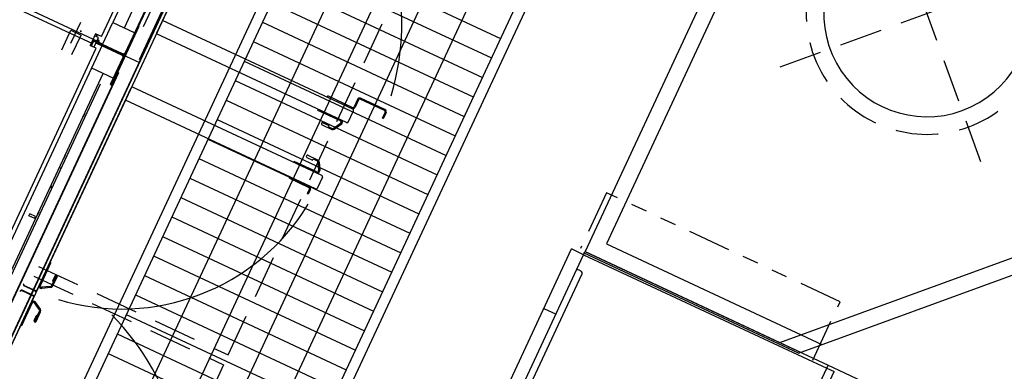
# Model space of a CAD drawing. Header units: inches. Extents: x -119 to 3951, y 0 to 4293.
# Tile 29 of 68: x 220 to 312, y 3229 to 3262. Entities that reach past the tile are written whole.
import ezdxf

# ---------------------------------------------------------------- set-up
doc = ezdxf.new("R2010")
doc.units = ezdxf.units.IN
doc.header["$LTSCALE"] = 48
doc.header["$MEASUREMENT"] = 0
for name, pattern in [('A1-DASH', [0.2383, 0.0833, -0.031, 0.031, -0.031, 0.031, -0.031]), ('DASHED', [0.75, 0.5, -0.25]), ('L-DASH', [0.1249, 0.0833, -0.0416]), ('S-DASH', [0.082, 0.041, -0.041])]:
    doc.linetypes.add(name, pattern=pattern)
for name, color, linetype in [('200', 2, 'CONTINUOUS'), ('FS-CLRNC', 1, 'DASHED'), ('FS-DSH01', 1, 'S-DASH'), ('FS-DSH03', 1, 'L-DASH'), ('FS-DSHA1', 4, 'A1-DASH'), ('FS-EQCTR', 4, 'CONTINUOUS'), ('FS-EQDTL', 8, 'CONTINUOUS'), ('FS-EQPMT', 2, 'CONTINUOUS')]:
    doc.layers.add(name, color=color, linetype=linetype)

# ---------------------------------------------------------------- blocks, each defined once
blk = doc.blocks.new('HC01707P')
at = {"layer": 'FS-CLRNC'}
for p, q in [((0, 0), (86, 0)), ((0.062, -4), (0.062, 0)), ((86, -4), (86, 0))]:
    blk.add_line(p, q, dxfattribs=at)
at = {"layer": 'FS-EQDTL'}
for p, q in [((12.894, -3.25), (0.375, -3.25)), ((0.375, -4), (0.375, -3.25)), ((25.604, -3.25), (15.4, -3.25)), ((32.507, -3.25), (27.313, -3.25)), ((37.18, -3.25), (33.581, -3.25)), ((48, -3.25), (38.889, -3.25)), ((64.063, -3.25), (51.231, -3.25)), ((63.812, -3.25), (85.688, -3.25)), ((85.688, -4), (85.688, -3.25)), ((0.062, -29), (0.062, -4)), ((0.062, -29), (0.062, -4)), ((0.375, -4), (0.062, -4)), ((85.688, -4), (86, -4)), ((86, -29), (86, -4)), ((0.375, -29), (0.062, -29)), ((0.375, -29), (0.375, -30.25)), ((85.688, -29), (85.688, -30.25)), ((85.688, -29), (86, -29)), ((64.063, -30.25), (0.375, -30.25)), ((63.812, -30.25), (85.688, -30.25))]:
    blk.add_line(p, q, dxfattribs=at)
at = {"layer": 'FS-EQPMT'}
for p, q in [((2.737, -2.601), (2.737, -0.25)), ((2.737, -0.25), (6.773, -0.25)), ((5.074, -1.047), (5.135, -0.914)), ((5.135, -0.914), (5.207, -0.794)), ((5.207, -0.794), (5.315, -0.697)), ((5.315, -0.697), (5.424, -0.613)), ((5.424, -0.613), (5.556, -0.553)), ((5.556, -0.553), (5.701, -0.517)), ((5.701, -0.517), (5.834, -0.505)), ((5.834, -0.505), (12.894, -0.493)), ((6.773, -0.493), (6.773, -0.25)), ((12.894, -4), (12.894, -0.227)), ((12.894, -0.227), (15.4, -0.227)), ((13.894, -0.493), (20.75, -0.493)), ((15.4, -0.493), (15.4, -0.227)), ((20.75, -0.493), (25.313, -0.493)), ((39.18, -0.493), (50.231, -0.493)), ((51.231, -0.227), (48.725, -0.227)), ((48.725, -0.493), (48.725, -0.227)), ((51.231, -4), (51.231, -0.227)), ((58.291, -0.505), (51.231, -0.493)), ((61.388, -0.25), (57.352, -0.25)), ((57.352, -0.493), (57.352, -0.25)), ((58.424, -0.517), (58.291, -0.505)), ((58.569, -0.553), (58.424, -0.517)), ((58.701, -0.613), (58.569, -0.553)), ((58.81, -0.697), (58.701, -0.613)), ((58.918, -0.794), (58.81, -0.697)), ((58.99, -0.914), (58.918, -0.794)), ((59.051, -1.047), (58.99, -0.914)), ((61.388, -2.601), (61.388, -0.25)), ((5.026, -1.336), (5.038, -1.191)), ((5.038, -1.48), (5.026, -1.336)), ((5.038, -1.191), (5.074, -1.047)), ((5.074, -1.625), (5.038, -1.48)), ((5.135, -1.758), (5.074, -1.625)), ((5.207, -1.878), (5.135, -1.758)), ((37.721, -1.125), (26.772, -1.125)), ((26.934, -1.322), (37.558, -1.322)), ((34.34, -1.557), (37.412, -1.557)), ((58.918, -1.878), (58.99, -1.758)), ((58.99, -1.758), (59.051, -1.625)), ((59.087, -1.191), (59.051, -1.047)), ((59.051, -1.625), (59.087, -1.48)), ((59.099, -1.336), (59.087, -1.191)), ((59.087, -1.48), (59.099, -1.336)), ((2.737, -2.601), (3.496, -2.601)), ((3.496, -3.25), (3.496, -2.601)), ((5.315, -1.987), (5.207, -1.878)), ((5.424, -2.059), (5.315, -1.987)), ((5.556, -2.131), (5.424, -2.059)), ((5.424, -2.601), (6.773, -2.601)), ((5.424, -3.25), (5.424, -2.601)), ((5.689, -2.167), (5.556, -2.131)), ((5.834, -2.179), (5.689, -2.167)), ((5.834, -2.179), (12.894, -2.179)), ((6.773, -2.601), (6.773, -2.179)), ((13.906, -2.179), (20.813, -2.179)), ((15.4, -4), (15.4, -2.179)), ((16.188, -4), (16.188, -2.179)), ((20.813, -2.179), (24.804, -2.179)), ((24.125, -4), (24.125, -2.179)), ((27.313, -2.493), (27.313, -4)), ((27.313, -2.509), (32.746, -2.509)), ((34.352, -2.606), (37.18, -2.606)), ((37.18, -2.493), (37.18, -4)), ((50.219, -2.179), (39.689, -2.179)), ((40, -4), (40, -2.179)), ((48, -4), (48, -2.179)), ((58.291, -2.179), (51.231, -2.179)), ((57.352, -2.601), (57.352, -2.179)), ((58.701, -2.601), (57.352, -2.601)), ((58.291, -2.179), (58.436, -2.167)), ((58.436, -2.167), (58.569, -2.131)), ((58.569, -2.131), (58.701, -2.059)), ((58.701, -2.059), (58.81, -1.987)), ((58.701, -3.25), (58.701, -2.601)), ((58.81, -1.987), (58.918, -1.878)), ((60.629, -3.25), (60.629, -2.601)), ((61.388, -2.601), (60.629, -2.601)), ((3.496, -3.25), (5.424, -3.25)), ((25.604, -3.032), (25.604, -4)), ((32.507, -3.25), (32.507, -4)), ((33.581, -3.25), (33.581, -4)), ((38.889, -3.032), (38.889, -4)), ((58.701, -3.25), (60.629, -3.25)), ((0.375, -29), (0.375, -4)), ((63.75, -4), (0.375, -4)), ((63.812, -4), (85.688, -4)), ((64, -29), (64, -4)), ((85.688, -29), (85.688, -4)), ((28.909, -5.664), (27.114, -5.664)), ((27.114, -5.664), (27.114, -7.062)), ((28.909, -7.062), (28.909, -5.664)), ((39.162, -5.652), (37.367, -5.652)), ((37.367, -5.652), (37.367, -7.05)), ((39.162, -7.05), (39.162, -5.652)), ((27.114, -7.062), (28.909, -7.062)), ((37.367, -7.05), (39.162, -7.05)), ((23.105, -7.53), (20.318, -7.53)), ((20.318, -7.53), (20.318, -8.28)), ((26.949, -7.53), (25.242, -7.53)), ((37.198, -7.53), (29.062, -7.53)), ((40.924, -7.53), (39.319, -7.53)), ((23.105, -8.28), (20.318, -8.28)), ((26.94, -8.28), (25.242, -8.28)), ((37.198, -8.28), (29.07, -8.28)), ((40.924, -8.28), (39.319, -8.28)), ((45.695, -12.048), (18.43, -12.048)), ((18.43, -12.048), (18.43, -26.988)), ((45.695, -26.988), (45.695, -12.048)), ((18.43, -26.988), (45.695, -26.988)), ((26.921, -28.373), (5.692, -28.373)), ((37.704, -28.373), (58.933, -28.373)), ((66.204, -28.373), (83.933, -28.373)), ((63.75, -29), (0.375, -29)), ((5.439, -28.627), (5.439, -29)), ((5.439, -29), (5.439, -28.94)), ((27.174, -29), (5.439, -29)), ((5.439, -29), (5.764, -29)), ((11.8, -29), (11.8, -30.117)), ((20.837, -29), (20.837, -30.117)), ((27.174, -29), (26.849, -29)), ((27.174, -28.627), (27.174, -29)), ((37.451, -28.627), (37.451, -29)), ((37.451, -29), (59.186, -29)), ((37.451, -29), (37.776, -29)), ((43.788, -29), (43.788, -30.117)), ((52.825, -29), (52.825, -30.117)), ((59.186, -29), (58.861, -29)), ((59.186, -28.627), (59.186, -29)), ((59.186, -29), (59.186, -28.94)), ((63.812, -29), (85.688, -29)), ((65.951, -28.627), (65.951, -29)), ((65.951, -29), (84.186, -29)), ((65.951, -29), (66.276, -29)), ((70.538, -29), (70.538, -30.117)), ((79.575, -29), (79.575, -30.117)), ((84.186, -29), (83.861, -29)), ((84.186, -28.627), (84.186, -29)), ((84.186, -29), (84.186, -28.94)), ((20.704, -30.25), (11.921, -30.25)), ((43.921, -30.25), (52.704, -30.25)), ((70.671, -30.25), (79.454, -30.25))]:
    blk.add_line(p, q, dxfattribs=at)
for centre, radius, start, end in [((14.147, -1.336), 0.88, 106.70995, 254.05675), ((25.313, -2.493), 2, 0, 90), ((39.18, -2.493), 2, 90, 180), ((49.978, -1.336), 0.88, 285.94325, 73.29005), ((34.387, -3.447), 1.89, 91.44572, 174.02346), ((24.757, -3.024), 0.846, 359.49177, 86.85663), ((34.397, -3.442), 0.838, 93.10913, 166.73999), ((39.736, -3.024), 0.846, 93.14337, 180.50823), ((24.174, -7.905), 1.133, 19.33661, 160.66339), ((28.005, -7.917), 1.125, 130.50264, 159.87636), ((28.005, -7.917), 1.125, 20.12364, 49.49736), ((38.258, -7.905), 1.125, 130.50264, 160.52878), ((38.258, -7.905), 1.125, 19.47122, 49.49736), ((41.68, -7.905), 0.843, 206.40051, 153.59949), ((43.977, -7.737), 1.517, 147.60264, 165.27341), ((43.572, -7.48), 1.038, 123.135, 147.60264), ((43.318, -7.091), 0.573, 90, 123.135), ((43.318, -7.091), 0.573, 56.865, 90), ((43.064, -7.48), 1.038, 32.39736, 56.865), ((42.66, -7.737), 1.517, 14.72659, 32.39736), ((44.617, -7.905), 2.179, 165.27341, 171.6308), ((44.617, -7.905), 2.179, 188.3692, 194.72659), ((42.02, -7.905), 2.179, 0, 14.72659), ((42.02, -7.905), 2.179, 345.27341, 0), ((24.174, -7.905), 1.133, 199.33661, 340.66339), ((28.005, -7.917), 1.125, 198.82142, 341.17858), ((38.258, -7.905), 1.125, 199.47122, 340.52878), ((43.977, -8.073), 1.517, 194.72659, 212.39736), ((43.572, -8.33), 1.038, 212.39736, 236.865), ((43.064, -8.33), 1.038, 303.135, 327.60264), ((42.66, -8.073), 1.517, 327.60264, 345.27341), ((43.318, -8.719), 0.573, 236.865, 270), ((43.318, -8.719), 0.573, 270, 303.135), ((5.692, -28.627), 0.253, 90, 180), ((26.921, -28.627), 0.253, 0, 90), ((37.704, -28.627), 0.253, 90, 180), ((58.933, -28.627), 0.253, 0, 90), ((66.204, -28.627), 0.253, 90, 180), ((83.933, -28.627), 0.253, 0, 90), ((11.921, -30.117), 0.133, 180, 270), ((20.704, -30.117), 0.133, 270, 0), ((43.921, -30.117), 0.133, 180, 270), ((52.704, -30.117), 0.133, 270, 0), ((70.671, -30.117), 0.133, 180, 270), ((79.454, -30.117), 0.133, 270, 0)]:
    blk.add_arc(centre, radius, start, end, dxfattribs=at)
blk = doc.blocks.new('QHOBART FT')
at = {"layer": 'FS-EQPMT'}
for p, q in [((185.00911, 15.67349), (185.00911, -14.88214)), ((185.39131, -15.32498), (185.39131, 16.13535)), ((183.26717, -12.54138), (185.26424, -12.54138)), ((185.26424, -12.54138), (185.26424, -13.58984)), ((183.26717, -13.58984), (185.26424, -13.58984)), ((184.17293, -13.06561), (186.35378, -13.06561)), ((157.76219, -15.38141), (184.744, -15.38141)), ((184.744, -15.38141), (184.744, -14.75732)), ((185.94774, -14.75732), (184.744, -14.75732)), ((185.39131, -14.88214), (184.744, -14.88214)), ((184.744, -15.38141), (184.744, -14.88214)), ((185.17439, -15.14301), (184.744, -15.14301)), ((185.18437, -15.14749), (184.744, -15.14749)), ((185.17439, -15.76358), (185.17439, -15.14301)), ((185.18437, -15.7681), (185.18437, -15.14749)), ((185.23332, -17.81161), (185.23332, -14.88214)), ((185.2433, -17.81613), (185.2433, -14.75732)), ((185.26451, -14.88214), (185.26451, -18.04205)), ((185.29573, -15.73264), (185.29573, -14.88214)), ((185.3022, -15.7681), (185.3022, -15.14749)), ((185.3022, -15.14749), (185.74257, -15.14749)), ((185.35463, -15.14301), (185.39131, -15.14301)), ((185.35463, -15.76358), (185.35463, -15.14301)), ((185.53211, -15.23121), (185.39134, -15.32507)), ((185.53207, -15.23113), (185.43824, -15.37192)), ((185.53208, -15.23115), (185.43827, -15.32499)), ((185.74257, -15.14749), (185.74257, -14.89786)), ((185.94774, -14.89786), (185.74257, -14.89786)), ((185.94774, -14.95679), (185.74257, -14.95679)), ((185.94774, -15.38141), (185.94774, -14.75732)), ((185.94774, -15.38141), (233.04286, -15.38141)), ((185.31718, -15.7681), (139.71565, -15.7681)), ((167.9778, -16.88898), (167.9778, -16.29608)), ((167.9778, -16.29608), (168.17851, -16.29608)), ((168.17851, -16.88898), (168.17851, -16.29608)), ((182.90294, -15.7681), (182.90294, -18.01483)), ((185.16939, -17.81613), (185.16939, -15.7681)), ((185.3022, -15.73715), (185.18477, -15.73715)), ((185.31718, -17.81613), (185.31718, -15.7681)), ((185.31718, -15.7681), (187.58363, -15.7681)), ((187.58363, -15.7681), (187.58363, -17.98669)), ((233.11128, -15.7681), (187.58363, -15.7681)), ((139.71565, -16.96436), (182.90294, -16.96436)), ((181.87312, -17.1254), (140.74535, -17.1254)), ((167.9778, -16.88898), (168.17851, -16.88898)), ((168.35381, -16.98434), (168.35381, -16.96436)), ((168.68135, -16.98434), (168.35381, -16.98434)), ((168.68135, -16.98434), (168.68135, -16.96436)), ((173.26161, -16.96436), (173.26161, -17.1254)), ((174.15739, -16.98434), (174.15739, -16.96436)), ((174.48491, -16.98434), (174.15739, -16.98434)), ((174.48491, -16.98434), (174.48491, -16.96436)), ((178.46413, -16.98434), (178.46413, -16.96436)), ((178.79167, -16.98434), (178.46413, -16.98434)), ((178.79167, -16.98434), (178.79167, -16.96436)), ((187.58363, -16.96436), (230.77092, -16.96436)), ((183.55843, -18.19858), (139.06056, -18.19858)), ((183.55843, -18.23352), (139.06056, -18.23352)), ((182.2159, -18.07626), (185.18236, -18.07626)), ((188.2701, -18.13516), (182.2159, -18.13516)), ((182.27858, -18.01483), (185.04457, -18.01483)), ((185.04458, -18.01486), (185.06307, -18.01277)), ((185.06308, -18.01273), (185.08034, -18.00664)), ((185.08036, -18.00665), (185.09636, -17.9969)), ((185.09636, -17.99691), (185.11136, -17.98383)), ((185.11133, -17.98384), (185.12505, -17.96795)), ((185.11318, -18.00209), (185.12844, -18.0173)), ((185.11343, -18.00203), (185.14102, -18.03014)), ((185.12503, -17.96794), (185.13693, -17.94976)), ((185.13695, -17.94976), (185.14689, -17.9299)), ((185.14103, -18.03014), (185.15561, -18.04515)), ((185.14687, -17.92996), (185.155, -17.90882)), ((185.155, -17.90883), (185.16132, -17.88655)), ((185.15562, -18.04515), (185.1654, -18.05522)), ((185.16133, -17.88655), (185.16583, -17.86336)), ((185.16458, -18.05433), (185.18118, -18.07197)), ((185.1658, -17.86339), (185.1685, -17.83977)), ((185.16851, -17.83976), (185.16939, -17.81613)), ((185.16877, -18.05877), (185.18211, -18.07319)), ((185.18117, -18.07196), (185.18357, -18.07475)), ((185.18236, -18.13516), (185.18236, -18.07626)), ((185.18356, -18.07476), (185.18438, -18.07619)), ((185.18437, -18.07626), (185.18437, -17.95676)), ((185.3022, -18.07626), (185.18437, -18.07626)), ((185.2433, -17.81613), (185.2433, -19.60303)), ((185.3022, -17.95676), (185.3022, -18.07626)), ((185.30421, -18.13516), (185.30421, -18.07626)), ((185.30421, -18.07626), (188.2701, -18.07626)), ((185.31796, -18.05861), (185.30449, -18.07317)), ((185.32114, -18.05524), (185.31551, -18.06125)), ((185.31804, -17.83968), (185.31716, -17.81614)), ((185.32196, -18.0544), (185.31797, -18.05861)), ((185.32074, -17.86323), (185.31806, -17.8397)), ((185.32524, -17.88639), (185.32074, -17.86323)), ((185.34534, -18.03031), (185.32115, -18.05523)), ((185.33154, -17.90869), (185.32524, -17.8864)), ((185.33964, -17.92987), (185.33152, -17.90871)), ((185.34963, -17.94973), (185.3397, -17.92986)), ((185.37309, -18.00201), (185.34534, -18.03029)), ((185.36152, -17.96793), (185.3496, -17.94973)), ((185.3734, -18.00211), (185.35814, -18.01732)), ((185.37527, -17.98383), (185.36155, -17.96793)), ((185.39022, -17.99689), (185.37525, -17.98384)), ((185.40625, -18.00664), (185.39023, -17.99688)), ((185.42349, -18.01275), (185.40622, -18.00666)), ((185.442, -18.01484), (185.4235, -18.01274)), ((231.32677, -18.01483), (185.442, -18.01483)), ((185.49992, -18.10272), (233.02394, -18.10272)), ((161.27001, -18.52995), (161.23957, -18.53079)), ((161.27947, -18.52983), (161.27001, -18.52994)), ((161.32634, -18.52985), (161.27946, -18.52985)), ((161.32634, -18.52984), (161.33334, -18.5315)), ((161.33333, -18.53152), (161.34032, -18.53647)), ((161.34034, -18.53646), (161.34733, -18.54455)), ((161.3423, -18.4949), (161.3423, -18.52985)), ((161.34733, -18.54455), (161.35432, -18.55553)), ((161.35433, -18.55553), (161.36132, -18.56908)), ((161.36129, -18.56908), (161.36829, -18.58476)), ((161.36827, -18.58476), (161.37526, -18.60212)), ((161.37529, -18.6021), (161.38228, -18.6206)), ((161.38227, -18.62062), (161.38925, -18.63967)), ((161.38927, -18.63968), (161.38927, -19.793)), ((161.43617, -18.63968), (161.38927, -18.63968)), ((161.39027, -18.63968), (161.39027, -19.793)), ((161.43617, -19.793), (161.43617, -18.63968)), ((161.43721, -19.793), (161.43721, -18.63968)), ((161.87206, -19.793), (161.87206, -18.63968)), ((161.87206, -18.63968), (161.91899, -18.63968)), ((161.87306, -19.793), (161.87306, -18.63968)), ((161.92597, -18.62061), (161.91898, -18.63967)), ((161.91899, -18.63968), (161.91899, -19.793)), ((161.92, -18.63968), (161.92, -19.793)), ((161.93297, -18.6021), (161.92598, -18.6206)), ((161.93995, -18.58476), (161.93296, -18.60212)), ((161.94693, -18.5691), (161.93995, -18.58476)), ((161.95392, -18.55555), (161.94695, -18.56905)), ((161.96091, -18.54456), (161.95393, -18.55553)), ((161.96792, -18.53643), (161.9609, -18.54456)), ((161.96565, -18.4949), (161.96565, -18.52985)), ((161.9659, -18.4949), (161.9659, -18.52985)), ((161.9749, -18.5315), (161.96788, -18.53649)), ((161.9819, -18.52985), (161.97489, -18.53152)), ((161.98189, -18.52985), (162.02873, -18.52985)), ((162.03822, -18.52995), (162.02873, -18.52984)), ((188.44466, -18.52985), (209.25743, -18.52985)), ((137.31288, -19.60303), (233.17366, -19.60303)), ((137.33409, -19.56885), (233.1949, -19.56885)), ((140.40773, -19.90283), (230.83162, -19.90283)), ((140.51457, -19.90283), (161.32735, -19.90283)), ((158.44054, -19.90283), (158.44054, -20.00668)), ((158.44054, -20.00668), (160.74971, -20.00668)), ((160.78233, -20.01104), (160.80946, -19.9108)), ((161.32735, -19.90285), (161.33653, -19.90173)), ((161.33654, -19.90172), (161.34513, -19.89846)), ((161.34514, -19.89845), (161.3531, -19.89323)), ((161.35312, -19.89322), (161.36059, -19.8862)), ((161.36056, -19.8862), (161.36743, -19.87763)), ((161.36742, -19.87766), (161.37343, -19.86781)), ((161.37344, -19.86781), (161.37849, -19.85697)), ((161.37849, -19.85695), (161.38266, -19.84535)), ((161.38266, -19.84538), (161.38594, -19.83299)), ((161.38595, -19.83297), (161.38829, -19.81997)), ((161.38827, -19.81996), (161.38971, -19.80655)), ((161.38972, -19.80658), (161.39026, -19.79301)), ((161.87306, -19.5878), (161.43721, -19.5878)), ((161.92053, -19.80655), (161.92001, -19.79301)), ((161.92197, -19.81994), (161.92055, -19.80656)), ((161.92431, -19.83297), (161.92195, -19.81997)), ((161.92759, -19.84536), (161.92431, -19.83297)), ((161.93175, -19.85696), (161.92757, -19.84536)), ((161.9368, -19.86781), (161.93176, -19.85698)), ((161.94285, -19.87763), (161.93684, -19.86778)), ((161.94969, -19.88621), (161.94283, -19.87765)), ((161.95715, -19.89321), (161.94969, -19.88619)), ((161.96514, -19.89843), (161.95717, -19.8932)), ((161.97373, -19.90172), (161.96514, -19.89845)), ((161.98291, -19.90285), (161.97373, -19.90173)), ((161.98293, -19.90283), (182.77663, -19.90283)), ((162.52795, -20.01102), (162.50082, -19.91081)), ((162.56056, -20.00668), (164.86974, -20.00668)), ((164.86974, -19.90283), (164.86974, -20.00668)), ((181.52852, -39.45145), (181.52852, -19.90283)), ((182.90154, -39.45145), (182.90154, -19.90283)), ((185.49992, -19.47571), (233.02394, -19.47571)), ((188.33781, -39.45123), (188.33781, -19.90283)), ((188.44466, -19.90283), (209.25743, -19.90283)), ((189.71083, -39.45123), (189.71083, -19.90283)), ((159.34874, -20.84949), (159.9319, -20.84949)), ((159.34874, -21.05716), (159.34874, -20.84949)), ((159.34874, -20.95331), (160.34731, -20.95331)), ((159.34874, -21.05716), (160.34731, -21.05716)), ((159.9319, -20.84949), (159.9319, -20.95331)), ((160.34731, -20.95331), (160.34731, -21.05716)), ((160.45538, -20.89092), (160.54531, -20.94285)), ((160.45539, -20.89088), (160.85779, -20.19389)), ((160.54535, -20.94281), (160.94776, -20.24583)), ((160.85779, -20.19393), (160.94774, -20.24585)), ((162.45247, -20.19391), (162.3625, -20.24584)), ((162.76495, -20.9428), (162.36254, -20.24582)), ((162.85488, -20.89091), (162.45248, -20.19392)), ((162.85485, -20.89091), (162.76494, -20.94282)), ((163.96153, -20.95331), (162.96297, -20.95331)), ((162.96297, -20.95331), (162.96297, -21.05716)), ((163.96153, -21.05716), (162.96297, -21.05716)), ((163.96153, -20.84949), (163.37837, -20.84949)), ((163.37837, -20.95331), (163.37837, -20.84949)), ((163.96153, -21.05716), (163.96153, -20.84949)), ((183.00539, -36.56467), (182.90154, -36.56467)), ((183.00539, -38.87378), (183.00539, -36.56467)), ((188.23396, -38.87357), (188.23396, -36.56442)), ((181.38972, -36.81454), (181.38972, -38.80066)), ((181.38972, -36.81454), (181.49358, -36.81454)), ((183.84816, -37.47284), (183.84816, -38.056)), ((184.05586, -37.47284), (184.05586, -38.47141)), ((187.18349, -37.4726), (187.18349, -38.47113)), ((187.39119, -37.4726), (187.39119, -38.05576)), ((189.84962, -39.3324), (189.84962, -36.81506)), ((183.84816, -38.056), (183.95201, -38.056)), ((183.95201, -38.056), (183.95201, -38.47141)), ((187.28734, -38.05576), (187.28734, -38.54321)), ((181.26491, -38.92548), (180.80656, -38.92548)), ((180.80656, -39.02933), (180.80656, -38.92548)), ((181.26491, -39.02933), (180.80656, -39.02933)), ((183.88958, -38.57948), (183.1926, -38.98189)), ((183.9415, -38.66941), (183.24452, -39.07182)), ((187.28734, -38.54319), (188.04674, -38.98162)), ((187.29781, -38.66917), (187.9948, -39.07157)), ((182.79167, -39.56131), (181.63835, -39.56131)), ((188.44765, -39.56107), (189.601, -39.56107)), ((190.71336, -39.45721), (189.97444, -39.45721)), ((190.71336, -39.56107), (189.97444, -39.56107)), ((190.83818, -42.18225), (190.83818, -39.68588)), ((190.94203, -42.18225), (190.94203, -39.68588)), ((190.1302, -42.30707), (190.71336, -42.30707)), ((190.1302, -42.41092), (190.71336, -42.41092))]:
    blk.add_line(p, q, dxfattribs=at)
at = {"layer": 'FS-EQPMT', "ltscale": 0.461561}
for p, q in [((188.23396, -36.56442), (188.33781, -36.56442)), ((187.39119, -38.05576), (187.28734, -38.05576)), ((190.1302, -42.41092), (190.1302, -42.30707))]:
    blk.add_line(p, q, dxfattribs=at)
at = {"layer": 'FS-EQPMT', "ltscale": 0.616862}
blk.add_line((189.84962, -36.81506), (189.71083, -36.81506), dxfattribs=at)
at = {"layer": 'FS-EQPMT'}
blk.add_lwpolyline([(185.63513, -13.44881), (185.5445, -13.38131), (185.60077, -13.47931)], dxfattribs=at)
for centre, radius, start, end in [((170.20705, -15.39813), 1.9971, 300.1246356, 308.3223209), ((185.04457, -17.81613), 0.19871, 269.9999975, 0), ((185.442, -17.81613), 0.19871, 179.999995, 270.0000043), ((161.32619, -18.63968), 0.10984, 0, 89.9288866), ((161.98174, -18.63968), 0.10984, 89.8764649, 180.000005), ((160.74971, -20.1315), 0.22867, 329.9999992, 90.0000025), ((160.74971, -20.1315), 0.12482, 329.9999992, 90.0000025), ((161.32735, -19.793), 0.10984, 269.9999975, 0), ((161.98293, -19.793), 0.10984, 179.999995, 270.0000043), ((162.56056, -20.1315), 0.22867, 90.0000025, 209.999999), ((162.56056, -20.1315), 0.12482, 90.0000025, 209.999999), ((159.34874, -20.95331), 0.10385, 90.0000025, 270.0000007), ((160.34731, -20.82849), 0.12482, 269.9999975, 329.9999992), ((160.34731, -20.82849), 0.22867, 269.9999975, 329.9999992), ((162.96297, -20.82849), 0.22867, 210.0000027, 269.9999975), ((162.96297, -20.82849), 0.12482, 210.0000027, 269.9999975), ((163.96153, -20.95331), 0.10385, 269.9999975, 90.0000025), ((182.21852, -19.21585), 20.34546, 188.1437388, 263.5927883), ((141.09074, -19.21585), 23.19532, 278.2665413, 339.888134), ((189.02083, -19.21585), 23.19532, 278.2665413, 339.888134)]:
    blk.add_arc(centre, radius, start, end, dxfattribs=at)
at = {"layer": 'FS-EQPMT', "ltscale": 0.029}
blk.add_arc((183.95201, -37.47284), 0.10385, 0, 180.000005, dxfattribs=at)
at = {"layer": 'FS-EQPMT', "ltscale": 0.483336}
blk.add_arc((187.28734, -37.4726), 0.10385, 0, 180.000005, dxfattribs=at)
at = {"layer": 'FS-EQPMT', "ltscale": 0.011619}
blk.add_arc((183.82719, -38.47141), 0.12482, 299.9999983, 0.0000367, dxfattribs=at)
at = {"layer": 'FS-EQPMT', "ltscale": 0.021285}
blk.add_arc((183.82719, -38.47141), 0.22867, 299.9999983, 0.0000188, dxfattribs=at)
at = {"layer": 'FS-EQPMT', "ltscale": 0.354756}
blk.add_arc((187.41216, -38.47113), 0.22867, 180.0000223, 240.0000103, dxfattribs=at)
at = {"layer": 'FS-EQPMT', "ltscale": 0.193644}
blk.add_arc((187.41216, -38.47113), 0.12482, 180.000036, 240.0000103, dxfattribs=at)
at = {"layer": 'FS-EQPMT', "ltscale": 0.017428}
blk.add_arc((181.26491, -38.80066), 0.12482, 269.9999975, 0.0000367, dxfattribs=at)
at = {"layer": 'FS-EQPMT', "ltscale": 0.031928}
blk.add_arc((181.26491, -38.80066), 0.22867, 269.9999975, 0.0000188, dxfattribs=at)
at = {"layer": 'FS-EQPMT', "ltscale": 0.037195}
blk.add_arc((183.1302, -38.87378), 0.22867, 195.1531658, 299.9999983, dxfattribs=at)
at = {"layer": 'FS-EQPMT', "ltscale": 0.023237}
blk.add_arc((183.1302, -38.87378), 0.12482, 180.000036, 300.0000052, dxfattribs=at)
at = {"layer": 'FS-EQPMT', "ltscale": 0.619918}
blk.add_arc((188.10915, -38.87357), 0.22867, 239.9999967, 344.8468309, dxfattribs=at)
at = {"layer": 'FS-EQPMT', "ltscale": 0.387289}
blk.add_arc((188.10915, -38.87357), 0.12482, 239.9999967, 0.0000367, dxfattribs=at)
at = {"layer": 'FS-EQPMT', "ltscale": 0.532134}
for centre, start, end in [((189.97444, -39.3324), 180.0000223, 270.0000043), ((190.71336, -39.68588), 0, 90.0000025)]:
    blk.add_arc(centre, 0.22867, start, end, dxfattribs=at)
at = {"layer": 'FS-EQPMT', "ltscale": 0.290466}
for centre, start, end in [((189.97444, -39.3324), 180.000036, 270.0000043), ((190.71336, -39.68588), 0, 90.0000025)]:
    blk.add_arc(centre, 0.12482, start, end, dxfattribs=at)
at = {"layer": 'FS-EQPMT', "ltscale": 0.015337}
for centre, start, end in [((181.63835, -39.45145), 179.999995, 270.0000043), ((182.79167, -39.45145), 269.9999975, 0)]:
    blk.add_arc(centre, 0.10984, start, end, dxfattribs=at)
at = {"layer": 'FS-EQPMT', "ltscale": 0.25561}
for centre, start, end in [((188.44765, -39.45123), 179.999995, 270.0000043), ((189.601, -39.45123), 269.9999975, 0)]:
    blk.add_arc(centre, 0.10984, start, end, dxfattribs=at)
at = {"layer": 'FS-EQPMT', "ltscale": 0.532135}
blk.add_arc((190.71336, -42.18225), 0.22867, 269.9999975, 0.0000188, dxfattribs=at)
at = {"layer": 'FS-EQPMT', "ltscale": 0.290467}
blk.add_arc((190.71336, -42.18225), 0.12482, 269.9999975, 0.0000367, dxfattribs=at)
blk = doc.blocks.new('QDW')
at = {"layer": 'FS-DSH01'}
blk.add_blockref('QHOBART FT', (0, 0), dxfattribs=at)
blk = doc.blocks.new('SJA008P')
at = {"layer": 'FS-DSH03'}
for p, q in [((0, -14.532), (0, 14.532)), ((-9.801, 11.149), (-5.74, 7.714)), ((-14.576, 9.172), (-14.38, 9.452)), ((-12.021, 9.172), (-12.217, 9.452)), ((-11.093, 9.622), (-7.222, 6.348)), ((-12.313, 8.416), (-15.205, 8.416)), ((-14.611, 8.883), (-14.611, 9.06)), ((-14.611, 8.566), (-14.611, 8.883)), ((-14.611, 8.416), (-14.611, 8.566)), ((-12.313, 8.416), (-14.611, 8.416)), ((-11.393, 8.416), (-14.611, 8.416)), ((-11.986, 8.883), (-11.986, 9.06)), ((-11.986, 8.566), (-11.986, 8.883)), ((-11.986, 8.416), (-11.986, 8.566)), ((-15.58, 6.887), (-15.58, 8.041)), ((-11.018, 6.887), (-11.018, 8.041)), ((-17.096, 6.887), (-18.096, 6.887)), ((-18.096, 6.887), (-18.096, 4.856)), ((-17.096, 6.887), (-15.58, 6.887)), ((-15.58, 6.887), (-15.58, 4.778)), ((-11.018, 6.887), (-11.018, 6.078)), ((-14.521, -6.178), (-14.521, 6.078)), ((-9.467, 6.078), (-14.521, 6.078)), ((-18.096, 4.778), (-18.096, 4.856)), ((-14.521, 4.778), (-18.096, 4.778)), ((-16.329, 4.778), (-16.329, 3.115)), ((-10.364, 4.375), (-12.25, 4.375)), ((-12.25, 4.375), (-12.25, 2.875)), ((-14.778, 3.115), (-17.039, 3.115)), ((-14.778, 2.876), (-17.039, 2.876)), ((-16.329, 2.876), (-16.329, -2.876)), ((-14.778, 3.115), (-14.521, 3.115)), ((-14.778, 2.876), (-14.521, 2.876)), ((-18.776, -1.127), (-18.776, 1.127)), ((-16.329, 1.127), (-18.776, 1.127)), ((14.681, 0), (-21.644, 0)), ((-16.329, -1.127), (-18.776, -1.127)), ((-14.778, -2.876), (-17.039, -2.876)), ((-14.778, -3.115), (-17.039, -3.115)), ((-16.329, -3.115), (-16.329, -3.902)), ((-14.778, -2.876), (-14.521, -2.876)), ((-14.778, -3.115), (-14.521, -3.115)), ((-12.25, -2.875), (-12.25, -4.375)), ((-16.519, -3.902), (-14.521, -3.902)), ((-16.519, -3.902), (-16.519, -4.402)), ((-12.25, -4.375), (-10.364, -4.375)), ((-15.519, -5.402), (-14.521, -5.402)), ((-15.551, -6.178), (-15.551, -9.728)), ((-15.551, -6.178), (-9.402, -6.178)), ((-8.371, -9.728), (-8.371, -7.516)), ((-15.551, -9.728), (-8.371, -9.728))]:
    blk.add_line(p, q, dxfattribs=at)
blk.add_polyline3d([(-12.248, 9.519, 0), (-12.256, 9.613, 0), (-12.234, 9.706, 0), (-12.186, 9.789, 0), (-12.118, 9.854, 0), (-12.036, 9.9, 0), (-11.945, 9.926, 0), (-11.853, 9.935, 0), (-11.76, 9.929, 0), (-11.579, 9.887, 0), (-11.406, 9.819, 0), (-11.243, 9.73, 0), (-11.093, 9.622, 0)], dxfattribs=at)
for centre, radius, start, end in [((-11.552, 8.873), 2.871, 52.43065, 166.9906), ((0, 0), 11.25, 202.88538, 157.11462), ((-14.54, 9.563), 0.195, 325, 346.97045), ((-12.058, 9.563), 0.195, 193.02955, 215), ((-15.205, 8.041), 0.375, 137.13289, 180), ((-15.205, 8.041), 0.375, 137.13289, 180), ((-15.205, 8.041), 0.375, 90, 137.13289), ((-14.416, 9.06), 0.195, 145, 180), ((-12.181, 9.06), 0.195, 360, 35), ((-11.393, 8.041), 0.375, 42.86711, 90), ((-11.393, 8.041), 0.375, 0, 42.86711), ((-17.039, 2.996), 0.119, 90, 270), ((-17.039, -2.996), 0.119, 90, 270), ((-15.519, -4.402), 1, 180, 270)]:
    blk.add_arc(centre, radius, start, end, dxfattribs=at)
at = {"layer": 'FS-EQPMT'}
for p, q in [((-9.175, 2.875), (-12.25, 2.875)), ((-12.25, 2.875), (-12.25, -2.875)), ((-12.25, -2.875), (-9.175, -2.875))]:
    blk.add_line(p, q, dxfattribs=at)
blk.add_arc((0, 0), 9.615, 197.39827, 162.60173, dxfattribs=at)

msp = doc.modelspace()

# ---------------------------------------------------------------- linework, layer by layer
at = {"layer": '200'}
msp.add_line((292.349, 3231.044), (272.41, 3240.341), dxfattribs=at)
at = {"layer": 'FS-DSH03'}
for p, q in [((239.23, 3230.865), (259.304, 3273.915)), ((221.557, 3239.106), (239.23, 3230.865)), ((221.134, 3238.2), (238.807, 3229.959)), ((238.807, 3229.959), (218.733, 3186.909))]:
    msp.add_line(p, q, dxfattribs=at)
at = {"layer": 'FS-DSHA1'}
for p, q in [((274.481, 3245.961), (272.063, 3240.776)), ((296.232, 3235.818), (274.481, 3245.961)), ((293.696, 3230.381), (296.232, 3235.818))]:
    msp.add_line(p, q, dxfattribs=at)
at = {"layer": 'FS-EQCTR'}
for p, q in [((328.47, 3360.563), (272.474, 3240.477)), ((330.093, 3360.492), (274.467, 3241.203)), ((290.625, 3232.013), (325.804, 3244.817)), ((292.349, 3231.044), (326.901, 3243.62)), ((274.467, 3241.203), (294.541, 3231.842)), ((274.467, 3241.203), (294.541, 3231.842)), ((272.474, 3240.477), (292.548, 3231.116)), ((272.474, 3240.477), (292.548, 3231.116))]:
    msp.add_line(p, q, dxfattribs=at)
at = {"layer": 'FS-EQPMT'}
for p, q in [((287.736, 3361.374), (164.174, 3096.394)), ((288.219, 3360.045), (165.503, 3096.878)), ((184.309, 3088.109), (307.025, 3351.275)), ((184.792, 3086.78), (308.354, 3351.759))]:
    msp.add_line(p, q, dxfattribs=at)
at = {"layer": 'FS-EQPMT', "color": 8}
for p, q in [((292.524, 3358.037), (169.808, 3094.871)), ((296.15, 3356.347), (173.433, 3093.18)), ((299.775, 3354.656), (177.058, 3091.49)), ((303.4, 3352.966), (180.683, 3089.799)), ((245.8, 3269.077), (264.606, 3260.307)), ((244.955, 3267.264), (263.761, 3258.495)), ((244.11, 3265.451), (262.916, 3256.682)), ((243.265, 3263.639), (262.07, 3254.869)), ((242.419, 3261.826), (261.225, 3253.057)), ((241.574, 3260.014), (260.38, 3251.244)), ((240.729, 3258.201), (259.535, 3249.432)), ((239.884, 3256.388), (258.69, 3247.619)), ((239.038, 3254.576), (257.844, 3245.806)), ((238.193, 3252.763), (256.999, 3243.994)), ((237.348, 3250.95), (256.154, 3242.181)), ((236.503, 3249.138), (255.309, 3240.369)), ((235.657, 3247.325), (254.463, 3238.556)), ((234.812, 3245.513), (253.618, 3236.743)), ((233.967, 3243.7), (252.773, 3234.931)), ((233.122, 3241.887), (251.928, 3233.118)), ((232.277, 3240.075), (251.082, 3231.305)), ((231.431, 3238.262), (250.237, 3229.493)), ((230.586, 3236.45), (249.392, 3227.68)), ((229.741, 3234.637), (248.547, 3225.868)), ((228.896, 3232.824), (247.701, 3224.055)), ((228.05, 3231.012), (246.856, 3222.242))]:
    msp.add_line(p, q, dxfattribs=at)

# ---------------------------------------------------------------- block references
at = {"layer": 'FS-DSH01', "rotation": 289.9999999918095}
msp.add_blockref('SJA008P', (304.324, 3262.64), dxfattribs=at)
at = {"layer": 'FS-DSHA1', "rotation": 64.99999999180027}
msp.add_blockref('QDW', (134.909, 3098.462), dxfattribs=at)
at = {"layer": 'FS-EQPMT', "xscale": -1, "rotation": 244.9999999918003}
msp.add_blockref('HC01707P', (262.411, 3150.279), dxfattribs=at)

doc.saveas('drawing.dxf')
